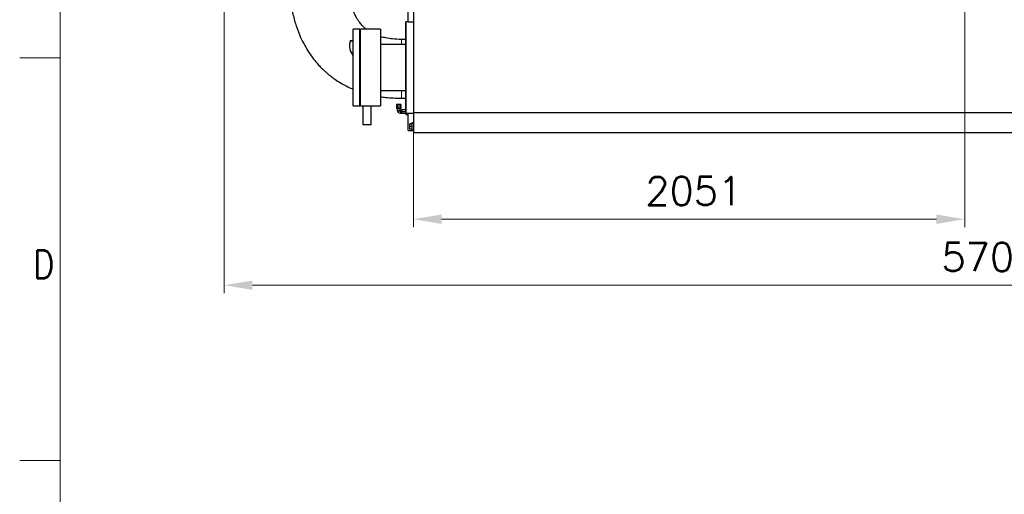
# Model space of a CAD drawing. Header units: inches. Extents: x 0 to 17820, y -10 to 12600.
# Tile 32 of 125: x 0 to 3664, y 6174 to 7942. Entities that reach past the tile are written whole.
import ezdxf

# ---------------------------------------------------------------- set-up
doc = ezdxf.new("R2010")
doc.units = ezdxf.units.IN
for name, color, linetype, true_color in [('1', 7, 'Continuous', 0xffffff), ('210', 7, 'Continuous', 0xffffff), ('254', 7, 'Continuous', 0xffffff)]:
    doc.layers.add(name, color=color, linetype=linetype, true_color=true_color)
doc.styles.add('latin_extended', font='simplex.shx')
doc.dimstyles.get("Standard").update_dxf_attribs({"dimtxt": 0.18, "dimasz": 0.18, "dimexe": 0.18, "dimexo": 0.0625, "dimgap": 0.09, "dimtad": 0, "dimtih": 1, "dimtoh": 1, "dimdec": 4, "dimzin": 0, "dimdsep": 46, "dimtxsty": 'Standard', "dimcen": 0.09, "dimadec": 0, "dimazin": 0, "dimtfac": 1, "dimtdec": 4, "dimtofl": 0, "dimtmove": 0, "dimatfit": 3, "dimfxl": 1, "dimtolj": 1, "dimtzin": 0, "dimarcsym": 0})

# ---------------------------------------------------------------- blocks, each defined once
blk = doc.blocks.new('_U8')
at = {"layer": '254', "color": 3, "linetype": 'Continuous', "lineweight": 13, "transparency": 16777216}
for p, q in [((6468.6, 10266.6), (6468.6, 6922.7)), ((761.1, 8418.6), (761.1, 6922.7)), ((866.1, 6952.7), (6363.6, 6952.7))]:
    blk.add_line(p, q, dxfattribs=at)
at = {"layer": '254', "color": 3, "transparency": 16777216}
for points in [[(866.1, 6970.2), (866.1, 6935.2), (761.1, 6952.7)], [(6363.6, 6935.2), (6363.6, 6970.2), (6468.6, 6952.7)]]:
    blk.add_solid(points, dxfattribs=at)
at = {"layer": 'Defpoints', "color": 0, "transparency": 16777216}
for p in [(6468.6, 10296.6), (761.1, 8448.6), (6468.6, 6952.7)]:
    blk.add_point(p, dxfattribs=at)
at = {"layer": '254', "color": 2, "lineweight": 13, "transparency": 16777216, "insert": (3429.8, 7110.2), "char_height": 105, "attachment_point": 1, "style": 'latin_extended'}
blk.add_mtext('\\A1;5707', dxfattribs=at)
blk = doc.blocks.new('_U9')
at = {"layer": '254', "color": 3, "linetype": 'Continuous', "lineweight": 13, "transparency": 16777216}
for p, q in [((3516.1, 9250.7), (3516.1, 7168.5)), ((1464.9, 8643.6), (1464.9, 7168.5)), ((3411.1, 7198.5), (1569.9, 7198.5))]:
    blk.add_line(p, q, dxfattribs=at)
at = {"layer": '254', "color": 3, "transparency": 16777216}
for points in [[(1569.9, 7216), (1569.9, 7181), (1464.9, 7198.5)], [(3411.1, 7181), (3411.1, 7216), (3516.1, 7198.5)]]:
    blk.add_solid(points, dxfattribs=at)
at = {"layer": 'Defpoints', "color": 0, "transparency": 16777216}
for p in [(3516.1, 9280.7), (1464.9, 8673.6), (1464.9, 7198.5)]:
    blk.add_point(p, dxfattribs=at)
at = {"layer": '254', "color": 2, "lineweight": 13, "transparency": 16777216, "insert": (2328, 7356), "char_height": 105, "attachment_point": 1, "style": 'latin_extended'}
blk.add_mtext('\\A1;2051', dxfattribs=at)

msp = doc.modelspace()

# ---------------------------------------------------------------- linework, layer by layer
at = {"layer": '1', "color": 2, "linetype": 'Continuous', "lineweight": 25}
for p, q in [((1465.09, 8128.649), (1465.09, 7594.082)), ((1445.59, 7933.649), (1445.59, 8083.649)), ((1445.59, 7933.649), (1437.09, 7933.649)), ((1437.09, 7593.649), (1437.09, 7933.649)), ((1437.09, 7933.649), (1437.09, 7763.649)), ((1445.59, 7933.649), (1437.09, 7933.649)), ((1445.59, 7933.649), (1465.09, 7933.649)), ((1241.09, 7621.15), (1241.09, 7906.15)), ((1265.09, 7906.15), (1241.09, 7906.15)), ((1265.09, 7621.15), (1265.09, 7906.15)), ((1265.09, 7889.475), (1268.089, 7889.693)), ((1265.09, 7888.327), (1268.089, 7888.545)), ((1268.09, 7864.412), (1268.09, 7906.149)), ((1343.09, 7906.149), (1268.09, 7906.149)), ((1343.09, 7906.149), (1343.09, 7864.412)), ((1227.09, 7845.174), (1227.09, 7844.026)), ((1230.193, 7863.652), (1241.09, 7863.62)), ((1230.193, 7863.652), (1230.193, 7862.504)), ((1230.193, 7862.504), (1241.09, 7862.472)), ((1268.09, 7621.149), (1268.09, 7864.412)), ((1343.09, 7864.412), (1343.09, 7621.149)), ((1437.09, 7848.899), (1343.09, 7848.899)), ((1437.09, 7763.649), (1437.09, 7593.649)), ((1343.09, 7678.399), (1437.09, 7678.399)), ((1241.09, 7621.15), (1265.09, 7621.15)), ((1268.09, 7621.149), (1343.09, 7621.149)), ((1278.09, 7550.34), (1278.09, 7621.149)), ((1308.09, 7550.34), (1308.09, 7621.149)), ((1406.548, 7625.649), (1402.507, 7625.649)), ((1402.507, 7625.649), (1402.507, 7611.149)), ((1414.631, 7625.649), (1406.548, 7625.649)), ((1406.548, 7625.649), (1406.548, 7611.149)), ((1418.673, 7625.649), (1414.631, 7625.649)), ((1414.631, 7625.649), (1414.631, 7611.149)), ((1418.673, 7625.649), (1418.673, 7611.149)), ((1406.548, 7611.149), (1402.507, 7611.149)), ((1405.09, 7611.149), (1405.09, 7605.149)), ((1414.631, 7611.149), (1406.548, 7611.149)), ((1418.673, 7611.149), (1414.631, 7611.149)), ((1416.09, 7605.149), (1416.09, 7611.149)), ((1422.09, 7604.149), (1417.09, 7604.149)), ((1417.09, 7593.149), (1422.09, 7593.149)), ((1422.09, 7598.649), (1422.09, 7605.649)), ((1437.09, 7605.649), (1422.09, 7605.649)), ((1422.09, 7591.649), (1422.09, 7598.649)), ((1437.09, 7598.649), (1422.09, 7598.649)), ((1445.09, 7591.649), (1422.09, 7591.649)), ((1437.09, 7593.649), (1465.09, 7593.649)), ((1437.09, 7593.649), (1465.09, 7593.649)), ((1437.09, 7591.649), (1437.09, 7588.731)), ((1437.09, 7588.731), (1445.09, 7588.731)), ((1445.09, 7528.649), (1445.09, 7593.651)), ((1465.09, 7594.082), (1465.09, 7520.649)), ((5175.09, 7594.082), (1465.09, 7594.082)), ((1308.09, 7550.34), (1278.09, 7550.34)), ((1451.59, 7543.65), (1451.59, 7553.15)), ((1459.59, 7553.15), (1451.59, 7553.15)), ((1459.59, 7557.15), (1459.59, 7530.15)), ((1465.09, 7557.15), (1459.59, 7557.15)), ((1445.09, 7528.649), (1465.09, 7528.649)), ((1451.59, 7534.15), (1451.59, 7543.65)), ((1459.59, 7543.65), (1451.59, 7543.65)), ((1459.59, 7534.15), (1451.59, 7534.15)), ((1459.59, 7530.15), (1465.09, 7530.15)), ((5175.09, 7520.649), (1465.09, 7520.649))]:
    msp.add_line(p, q, dxfattribs=at)
at = {"layer": '1', "color": 110, "linetype": 'Continuous', "lineweight": 13}
for p, q in [((1416.09, 7605.149), (1405.09, 7605.149)), ((1416.383, 7604.442), (1408.604, 7596.664)), ((1417.09, 7604.149), (1417.09, 7593.149))]:
    msp.add_line(p, q, dxfattribs=at)
at = {"layer": '1', "color": 2, "linetype": 'Continuous', "lineweight": 25}
for radius, start, end in [(12, 180, 225), (12, 225, 269.999999), (1, 180, 225), (1, 225, 270)]:
    msp.add_arc((1417.09, 7605.149), radius, start, end, dxfattribs=at)
for centre, major_axis, start_param, end_param in [((1293.09, 7844.026), (45, 0), 2.15974677, 2.24231176), ((1293.09, 7844.026), (-66, 0), 5.97531444, 6.94664981), ((1293.09, 7845.174), (-66, 0), 5.97531444, 6.28320633), ((1293.09, 7839.434), (45, 0), 2.15974677, 2.24231176), ((1293.09, 7839.434), (45, 0), 4.04077538, 4.12334036), ((1293.09, 7844.026), (-66, 0), 1.13264774, 1.18228899)]:
    msp.add_ellipse(centre, major_axis=major_axis, ratio=0.92387953, start_param=start_param, end_param=end_param, dxfattribs=at)
for points, knots in [([(1005.541, 8054.913), (1005.551, 8051.269), (1005.685, 8043.775), (1006.287, 8032.241), (1007.27, 8020.141), (1009.7, 7998.078), (1015.338, 7964.937), (1026.413, 7923.279), (1040.542, 7885.221), (1055.841, 7852.995), (1071.751, 7825.438), (1088.578, 7800.967), (1104.186, 7781.623), (1117.642, 7766.886), (1128.305, 7756.198), (1137.946, 7747.265), (1147.432, 7739.058), (1158.695, 7729.969), (1174.082, 7718.664), (1195.203, 7705.038), (1218.111, 7692.666), (1234.247, 7685.376), (1240.898, 7682.593)], [0, 0, 0, 0, 0.02317738, 0.04775923, 0.0737842, 0.10098165, 0.19038527, 0.29042014, 0.37947747, 0.45278576, 0.52056485, 0.58454818, 0.64392215, 0.6802419, 0.71262591, 0.74077559, 0.76453659, 0.79303086, 0.83361748, 0.88696972, 0.95398458, 1, 1, 1, 1]), ([(1289.305, 7906.141), (1286.315, 7908.572), (1280.832, 7913.425), (1273.823, 7920.67), (1267.77, 7927.802), (1261.77, 7935.759), (1254.569, 7946.768), (1246.088, 7962.554), (1237.377, 7983.792), (1231.236, 8005.196), (1227.477, 8024.205), (1225.62, 8037.842), (1224.898, 8046.826), (1224.707, 8051.352), (1224.664, 8052.776), (1224.641, 8053.989), (1224.638, 8054.725), (1224.638, 8055.062)], [0, 0, 0, 0, 0.06810023, 0.13009552, 0.18114378, 0.23638501, 0.31021255, 0.41750335, 0.55711005, 0.72108991, 0.81597518, 0.90439245, 0.96784457, 0.97769191, 0.98638413, 0.99374777, 1, 1, 1, 1]), ([(1420.087, 7868.28), (1409.09, 7868.192), (1389.549, 7869.168), (1363.779, 7872.904), (1349.187, 7876.533), (1343.064, 7878.381)], [0, 0, 0, 0, 0.42031972, 0.7527847, 1, 1, 1, 1]), ([(1437.192, 7868.28), (1434.341, 7868.28), (1430.066, 7868.28), (1424.364, 7868.28), (1421.513, 7868.28), (1420.087, 7868.28)], [0, 0, 0, 0, 0.49991957, 0.74988862, 1, 1, 1, 1]), ([(1343.06, 7654.643), (1349.377, 7653.71), (1364.957, 7651.729), (1390.654, 7649.688), (1410.014, 7649.169), (1420.08, 7649.182)], [0, 0, 0, 0, 0.24790487, 0.60960093, 1, 1, 1, 1]), ([(1420.08, 7649.182), (1421.034, 7649.182), (1422.938, 7649.182), (1425.791, 7649.182), (1430.541, 7649.182), (1434.341, 7649.182), (1437.192, 7649.182)], [0, 0, 0, 0, 0.16723482, 0.33377468, 0.50027313, 1, 1, 1, 1])]:
    msp.add_open_spline(points, degree=3, knots=knots, dxfattribs=at)
at = {"layer": '1', "color": 110, "linetype": 'Continuous', "lineweight": 13}
msp.add_rational_spline([(1420.086, 7849.696), (1420.086, 7859.186), (1420.086, 7865.594), (1420.087, 7868.341), (1420.087, 7868.28)], [0.995474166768, 0.997481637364, 1.00343158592, 1.0121645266, 1.0154693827], degree=4, dxfattribs=at)
at = {"layer": '1', "color": 2, "linetype": 'Continuous', "lineweight": 25}
msp.add_open_spline([(1264.98, 7673.432), (1265.972, 7673.092), (1266.965, 7672.755), (1267.959, 7672.421)], degree=3, dxfattribs=at)
at = {"layer": '1', "color": 110, "linetype": 'Continuous', "lineweight": 13}
msp.add_rational_spline([(1420.08, 7649.182), (1420.08, 7649.192), (1420.08, 7649.274), (1420.08, 7649.426), (1420.08, 7651.115), (1420.08, 7655.911), (1420.08, 7665.063), (1420.08, 7677.643)], [1.01547157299, 1.01600469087, 1.01639625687, 1.01661171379, 1.01661171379, 1.00657121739, 0.999007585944, 0.996034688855], degree=4, knots=[0, 0, 0, 0, 0, 0.12777122, 0.12777122, 0.12777122, 1, 1, 1, 1, 1], dxfattribs=at)
at = {"layer": '210', "color": 7, "linetype": 'Continuous', "lineweight": 18}
for p, q in [((150, 150), (150, 12450)), ((150, 7800), (0, 7800)), ((150, 6300), (0, 6300))]:
    msp.add_line(p, q, dxfattribs=at)

# ---------------------------------------------------------------- texts
at = {"layer": '210', "color": 211, "linetype": 'Continuous', "lineweight": 18, "insert": (50.332, 6977.733), "char_height": 105, "attachment_point": 7, "line_spacing_factor": 0.963855, "style": 'latin_extended'}
msp.add_mtext('\\W0.8203;D', dxfattribs=at)

# ---------------------------------------------------------------- dimensions: what is measured, and where the dimension line sits
at = {"layer": '254', "color": 2, "linetype": 'Continuous', "lineweight": 13}
for base, p1, p2, picture, middle in [((6468.58969, 6952.66241), (761.0897, 8448.64919), (6468.58969, 10296.58971), '_U8', (3614.83969, 6952.66241)), ((1464.885, 7198.547), (3516.09, 9280.695), (1464.885, 8673.649), '_U9', (2490.488, 7198.547))]:
    dim = msp.add_linear_dim(base=base, p1=p1, p2=p2, dimstyle='Standard', override={"dimscale": 30, "dimtxt": 3.5, "dimasz": 3.5, "dimexe": 1, "dimexo": 1, "dimgap": 1.75, "dimtad": 1, "dimtih": 1, "dimtoh": 0, "dimdec": 0, "dimlfac": 1, "dimzin": 8, "dimdsep": 46, "dimlunit": 2, "dimtxsty": 'latin_extended', "dimsah": 1, "dimse1": 0, "dimse2": 0, "dimsd1": 0, "dimsd2": 0, "dimclrd": 3, "dimclre": 3, "dimclrt": 2, "dimtol": 0, "dimtm": -0.1, "dimtfac": 0.714286, "dimtdec": 3, "dimtofl": 1, "dimtmove": 0, "dimtzin": 8, "dimlwd": 13, "dimlwe": 13}, dxfattribs=at)
    dim.commit()
    dim.dimension.update_dxf_attribs({"geometry": picture, "text_midpoint": middle, "dimtype": 160})

doc.saveas('drawing.dxf')
